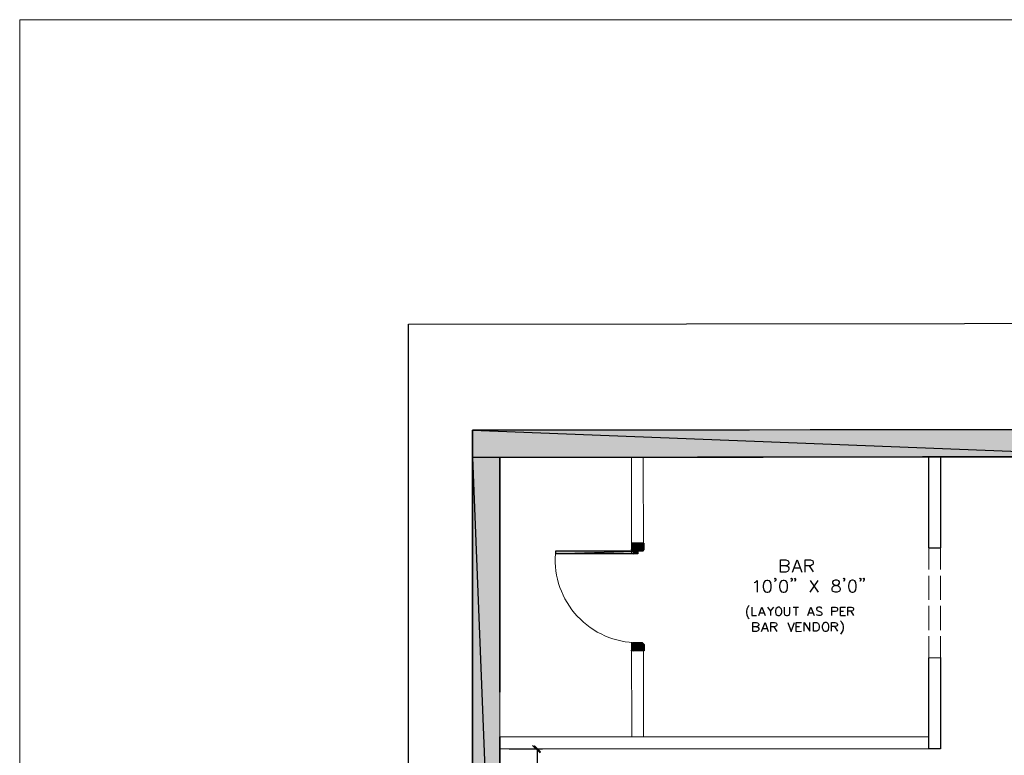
# Model space of a CAD drawing. Header units: millimetres. Extents: x 13115352 to 26511604, y 2875787 to 5794155.
# Tile 50 of 115: x 13115352 to 13123589, y 2894352 to 2900504. Entities that reach past the tile are written whole.
import ezdxf

# ---------------------------------------------------------------- set-up
doc = ezdxf.new("R2010")
doc.units = ezdxf.units.MM
doc.layers.get('0').update_dxf_attribs({"lineweight": 0})
doc.layers.add('00 EQUIPMENT', color=42, linetype='Continuous', lineweight=20)

msp = doc.modelspace()

# ---------------------------------------------------------------- hatches: boundary and pattern name
at = {"true_color": 0xdcdcdc}
h = msp.add_hatch(color=254, dxfattribs=at)
h.paths.add_polyline_path([(13124785.6, 2897077.9), (13119139.9, 2897072.2), (13124785.6, 2896851.2)])
h.paths.add_polyline_path([(13119139.9, 2897072.2), (13124785.6, 2896851.2), (13119139.9, 2896844)])
h = msp.add_hatch(color=254, dxfattribs=at)
h.paths.add_polyline_path([(13119369.5, 2896843), (13119139.9, 2896843), (13119369.5, 2891072.5)])
h.paths.add_polyline_path([(13119139.9, 2896843), (13119369.5, 2891072.5), (13119139.9, 2891071)])
h = msp.add_hatch(color=5)
h.paths.add_polyline_path([(13120469.3, 2896125.4), (13120469.3, 2896072.7), (13120483.3, 2896125.4)])
h.paths.add_polyline_path([(13120469.3, 2896072.7), (13120483.3, 2896125.4), (13120483.3, 2896058.8)])
h = msp.add_hatch(color=5)
h.paths.add_polyline_path([(13120483.3, 2896125.4), (13120483.3, 2896058.8), (13120523, 2896125.4)])
h.paths.add_polyline_path([(13120483.3, 2896058.8), (13120523, 2896125.4), (13120523, 2896058.8)])
h = msp.add_hatch(color=5)
h.paths.add_polyline_path([(13120523, 2896125.4), (13120523, 2896058.8), (13120560.8, 2896125.4)])
h.paths.add_polyline_path([(13120523, 2896058.8), (13120560.8, 2896125.4), (13120560.8, 2896058.8)])
h = msp.add_hatch(color=5)
h.paths.add_polyline_path([(13120560.8, 2896125.4), (13120560.8, 2896058.8), (13120573.8, 2896125.4)])
h.paths.add_polyline_path([(13120560.8, 2896058.8), (13120573.8, 2896125.4), (13120573.8, 2896072.7)])
h = msp.add_hatch(color=5)
h.paths.add_polyline_path([(13119832.9, 2896058.8), (13119832.9, 2896036.9), (13120483.3, 2896058.8)])
h.paths.add_polyline_path([(13119832.9, 2896036.9), (13120483.3, 2896058.8), (13120483.3, 2896036.9)])
h = msp.add_hatch(color=5)
h.paths.add_polyline_path([(13120483.3, 2896058.8), (13120483.3, 2896036.9), (13120523, 2896058.8)])
h.paths.add_polyline_path([(13120483.3, 2896036.9), (13120523, 2896058.8), (13120523, 2896036.9)])
h = msp.add_hatch(color=5)
h.paths.add_polyline_path([(13120470.3, 2895277.8), (13120470.3, 2895225.1), (13120484.3, 2895293.7)])
h.paths.add_polyline_path([(13120470.3, 2895225.1), (13120484.3, 2895293.7), (13120484.3, 2895225.1)])
h = msp.add_hatch(color=5)
h.paths.add_polyline_path([(13120484.3, 2895293.7), (13120484.3, 2895225.1), (13120561.8, 2895293.7)])
h.paths.add_polyline_path([(13120484.3, 2895225.1), (13120561.8, 2895293.7), (13120561.8, 2895225.1)])
h = msp.add_hatch(color=5)
h.paths.add_polyline_path([(13120561.8, 2895293.7), (13120561.8, 2895225.1), (13120574.8, 2895277.8)])
h.paths.add_polyline_path([(13120561.8, 2895225.1), (13120574.8, 2895277.8), (13120574.8, 2895225.1)])

# ---------------------------------------------------------------- linework, layer by layer
at = {"color": 7, "linetype": 'Continuous', "lineweight": 30}
for p, q in [((13119139.9, 2897072.2), (13124785.6, 2897077.9)), ((13119139.9, 2897072.2), (13119139.9, 2880025.1)), ((13119369.5, 2896844), (13124785.6, 2896851.2)), ((13119369.5, 2896844), (13119369.5, 2894881.2)), ((13119369.5, 2894506.2), (13119369.5, 2880524.5))]:
    msp.add_line(p, q, dxfattribs=at)
at = {"ltscale": 0.25}
msp.add_line((13119369.5, 2894506.2), (13119366.4, 2896844), dxfattribs=at)
at = {"color": 32, "linetype": 'Continuous', "lineweight": 30, "true_color": 0xdd6e00}
for p, q in [((13122956.5, 2896086.3), (13123055.5, 2896086.3)), ((13122956.5, 2895168.2), (13123055.5, 2895169.7)), ((13122956.5, 2894406.2), (13122956.5, 2895168.2))]:
    msp.add_line(p, q, dxfattribs=at)
at = {"color": 32, "linetype": 'Continuous', "lineweight": 18, "true_color": 0xdd6e00}
for p, q in [((13122956.5, 2896086.3), (13122956.5, 2895905.9)), ((13123055.5, 2896086.3), (13123055.5, 2895905.9)), ((13122956.5, 2895854.2), (13122956.5, 2895651.9)), ((13123055.5, 2895854.2), (13123055.5, 2895653.3)), ((13122956.5, 2895601.6), (13122956.5, 2895399.3)), ((13123055.5, 2895601.6), (13123055.5, 2895399.3)), ((13122956.5, 2895347.6), (13122956.5, 2895168.2)), ((13123055.5, 2895349.1), (13123055.5, 2895169.7))]:
    msp.add_line(p, q, dxfattribs=at)
at = {"color": 251, "linetype": 'Continuous', "lineweight": 25, "true_color": 0x545454}
for p, q in [((13121832.4, 2895919.6), (13121879.7, 2895919.6)), ((13121957.2, 2895938.2), (13121990.2, 2895886.6)), ((13121964.4, 2895715.8), (13122030.4, 2895814.8)), ((13121964.4, 2895814.8), (13122030.4, 2895715.8)), ((13121820.9, 2895590.9), (13121866.8, 2895590.9)), ((13121843.9, 2895590.9), (13121843.9, 2895520.6)), ((13121543.9, 2895543.6), (13121576.9, 2895543.6)), ((13121632.9, 2895556.5), (13121632.9, 2895520.6)), ((13121954.4, 2895543.6), (13121987.4, 2895543.6)), ((13122217, 2895557.9), (13122244.3, 2895557.9)), ((13122217, 2895520.6), (13122260, 2895520.6)), ((13122304.5, 2895557.9), (13122327.5, 2895520.6)), ((13121568.3, 2895413), (13121604.2, 2895413)), ((13121660.2, 2895427.3), (13121684.6, 2895388.6)), ((13121846.7, 2895428.8), (13121875.4, 2895428.8)), ((13122166.8, 2895428.8), (13122192.6, 2895390)), ((13121846.7, 2895388.6), (13121892.7, 2895390)), ((13119679.5, 2894403.3), (13119686.7, 2894403.3)), ((13119681, 2894403.3), (13119681, 2887776))]:
    msp.add_line(p, q, dxfattribs=at)
at = {"color": 8, "linetype": 'Continuous', "lineweight": 9}
for p, q in [((13119640.8, 2894434.9), (13119705.4, 2894371.8)), ((13119447, 2894403.3), (13119724, 2894403.3))]:
    msp.add_line(p, q, dxfattribs=at)
at = {"color": 7, "linetype": 'Continuous', "lineweight": 25}
msp.add_line((13119681, 2894403.3), (13119686.7, 2894403.3), dxfattribs=at)
at = {"color": 3, "ltscale": 0.25}
msp.add_lwpolyline([(13146216.5, 2900504.5), (13115351.5, 2900504.5), (13115351.5, 2875787), (13146216.5, 2875787)], close=True, dxfattribs=at)
at = {"color": 7, "linetype": 'Continuous', "lineweight": 25}
for points in [[(13118603.2, 2897958.1), (13141864.7, 2897986.8), (13141864.7, 2878414.9), (13118603.2, 2878386.2)], [(13119658, 2894430.6), (13119709.7, 2894380.4), (13119703.9, 2894374.6), (13119652.3, 2894426.3)]]:
    msp.add_lwpolyline(points, close=True, dxfattribs=at)
at = {"color": 254, "linetype": 'Continuous', "lineweight": 25, "true_color": 0xdcdcdc}
for points in [[(13124785.6, 2897077.9), (13119139.9, 2897072.2), (13124785.6, 2896851.2)], [(13119139.9, 2897072.2), (13124785.6, 2896851.2), (13119139.9, 2896844)], [(13119139.9, 2896844), (13119369.5, 2891072.5), (13119139.9, 2891071)]]:
    msp.add_lwpolyline(points, close=True, dxfattribs=at)
at = {"color": 254, "linetype": 'Continuous', "lineweight": -2, "true_color": 0xdcdcdc}
for points in [[(13124785.6, 2897077.9), (13119139.9, 2897072.2), (13124785.6, 2896851.2)], [(13119139.9, 2897072.2), (13124785.6, 2896851.2), (13119139.9, 2896844)], [(13119139.9, 2896844), (13119369.5, 2891072.5), (13119139.9, 2891071)]]:
    msp.add_lwpolyline(points, close=True, dxfattribs=at)
at = {"color": 254, "linetype": 'Continuous', "lineweight": 25, "true_color": 0xdcdcdc}
msp.add_lwpolyline([(13119369.5, 2894881.2), (13119369.5, 2896844), (13119139.9, 2896844), (13119369.5, 2891072.5), (13119369.5, 2894506.2)], dxfattribs=at)
at = {"color": 254, "linetype": 'Continuous', "lineweight": -2, "true_color": 0xdcdcdc}
msp.add_lwpolyline([(13119369.5, 2894881.2), (13119369.5, 2896844), (13119139.9, 2896844), (13119369.5, 2891072.5), (13119369.5, 2894506.2)], dxfattribs=at)
at = {"color": 32, "linetype": 'Continuous', "lineweight": 30, "true_color": 0xdd6e00}
for points in [[(13122956.5, 2896086.3), (13122956.5, 2896848.3), (13123055.5, 2896848.3), (13123055.5, 2896086.3)], [(13123055.5, 2895169.7), (13123055.5, 2894406.2), (13122956.5, 2894406.2)]]:
    msp.add_lwpolyline(points, dxfattribs=at)
at = {"color": 5, "linetype": 'Continuous', "lineweight": 25}
for points in [[(13120469.3, 2896125.4), (13120469.3, 2896072.7), (13120483.3, 2896125.4)], [(13120469.3, 2896072.7), (13120483.3, 2896125.4), (13120483.3, 2896058.8)], [(13120483.3, 2896125.4), (13120483.3, 2896058.8), (13120523, 2896125.4)], [(13120483.3, 2896058.8), (13120523, 2896125.4), (13120523, 2896058.8)], [(13120523, 2896125.4), (13120523, 2896058.8), (13120560.8, 2896125.4)], [(13120523, 2896058.8), (13120560.8, 2896125.4), (13120560.8, 2896058.8)], [(13120560.8, 2896125.4), (13120560.8, 2896058.8), (13120573.8, 2896125.4)], [(13120560.8, 2896058.8), (13120573.8, 2896125.4), (13120573.8, 2896072.7)], [(13119832.9, 2896058.8), (13119832.9, 2896036.9), (13120483.3, 2896058.8)], [(13119832.9, 2896036.9), (13120483.3, 2896058.8), (13120483.3, 2896036.9)], [(13120483.3, 2896058.8), (13120483.3, 2896036.9), (13120523, 2896058.8)], [(13120483.3, 2896036.9), (13120523, 2896058.8), (13120523, 2896036.9)], [(13120470.3, 2895277.8), (13120470.3, 2895225.1), (13120484.3, 2895293.7)], [(13120470.3, 2895225.1), (13120484.3, 2895293.7), (13120484.3, 2895225.1)], [(13120484.3, 2895293.7), (13120484.3, 2895225.1), (13120561.8, 2895293.7)], [(13120484.3, 2895225.1), (13120561.8, 2895293.7), (13120561.8, 2895225.1)], [(13120561.8, 2895293.7), (13120561.8, 2895225.1), (13120574.8, 2895277.8)], [(13120561.8, 2895225.1), (13120574.8, 2895277.8), (13120574.8, 2895225.1)]]:
    msp.add_lwpolyline(points, close=True, dxfattribs=at)
at = {"color": 5, "linetype": 'Continuous', "lineweight": -2}
for points in [[(13120469.3, 2896125.4), (13120469.3, 2896072.7), (13120483.3, 2896125.4)], [(13120469.3, 2896072.7), (13120483.3, 2896125.4), (13120483.3, 2896058.8)], [(13120483.3, 2896125.4), (13120483.3, 2896058.8), (13120523, 2896125.4)], [(13120483.3, 2896058.8), (13120523, 2896125.4), (13120523, 2896058.8)], [(13120523, 2896125.4), (13120523, 2896058.8), (13120560.8, 2896125.4)], [(13120523, 2896058.8), (13120560.8, 2896125.4), (13120560.8, 2896058.8)], [(13120560.8, 2896125.4), (13120560.8, 2896058.8), (13120573.8, 2896125.4)], [(13120560.8, 2896058.8), (13120573.8, 2896125.4), (13120573.8, 2896072.7)], [(13119832.9, 2896058.8), (13119832.9, 2896036.9), (13120483.3, 2896058.8)], [(13119832.9, 2896036.9), (13120483.3, 2896058.8), (13120483.3, 2896036.9)], [(13120483.3, 2896058.8), (13120483.3, 2896036.9), (13120523, 2896058.8)], [(13120483.3, 2896036.9), (13120523, 2896058.8), (13120523, 2896036.9)], [(13120470.3, 2895277.8), (13120470.3, 2895225.1), (13120484.3, 2895293.7)], [(13120470.3, 2895225.1), (13120484.3, 2895293.7), (13120484.3, 2895225.1)], [(13120484.3, 2895293.7), (13120484.3, 2895225.1), (13120561.8, 2895293.7)], [(13120484.3, 2895225.1), (13120561.8, 2895293.7), (13120561.8, 2895225.1)], [(13120561.8, 2895293.7), (13120561.8, 2895225.1), (13120574.8, 2895277.8)], [(13120561.8, 2895225.1), (13120574.8, 2895277.8), (13120574.8, 2895225.1)]]:
    msp.add_lwpolyline(points, close=True, dxfattribs=at)
at = {"color": 5, "linetype": 'Continuous', "lineweight": 9}
for points in [[(13120469.3, 2896072.7), (13120469.3, 2896125.4), (13120573.8, 2896125.4), (13120573.8, 2896072.7), (13120560.8, 2896058.8), (13120483.3, 2896058.8)], [(13120523, 2896036.9), (13119832.9, 2896036.9), (13119832.9, 2896058.8), (13120523, 2896058.8)], [(13120470.3, 2895277.8), (13120470.3, 2895225.1), (13120574.8, 2895225.1), (13120574.8, 2895277.8), (13120561.8, 2895293.7), (13120484.3, 2895293.7)]]:
    msp.add_lwpolyline(points, close=True, dxfattribs=at)
at = {"color": 251, "linetype": 'Continuous', "lineweight": 25, "true_color": 0x545454}
for points in [[(13121760.6, 2895938.2), (13121775, 2895933.9), (13121779.3, 2895928.2), (13121785, 2895919.6), (13121785, 2895905.2), (13121779.3, 2895895.2), (13121775, 2895890.9), (13121760.6, 2895885.1), (13121717.6, 2895885.1), (13121717.6, 2895986.6), (13121760.6, 2895986.6), (13121775, 2895982.3), (13121779.3, 2895978), (13121785, 2895966.9), (13121785, 2895956.9), (13121779.3, 2895948.3), (13121775, 2895942.5), (13121760.6, 2895938.2), (13121717.6, 2895938.2)], [(13121818, 2895885.1), (13121856.8, 2895988), (13121894.1, 2895885.1)], [(13121922.8, 2895885.1), (13121922.8, 2895988), (13121965.9, 2895988), (13121980.2, 2895982.3), (13121985.9, 2895978), (13121990.2, 2895966.9), (13121990.2, 2895958.3), (13121985.9, 2895948.3), (13121980.2, 2895944), (13121965.9, 2895938.2), (13121922.8, 2895938.2)], [(13121676, 2895829.2), (13121671.7, 2895824.9), (13121667.4, 2895829.2), (13121671.7, 2895833.5), (13121676, 2895829.2), (13121676, 2895819.1), (13121671.7, 2895810.5), (13121667.4, 2895806.2)], [(13121813.7, 2895829.2), (13121808, 2895824.9), (13121803.7, 2895829.2), (13121808, 2895833.5), (13121813.7, 2895829.2), (13121813.7, 2895820.6), (13121808, 2895810.5), (13121803.7, 2895806.2)], [(13121841, 2895829.2), (13121836.7, 2895824.9), (13121832.4, 2895829.2), (13121836.7, 2895833.5), (13121841, 2895829.2), (13121841, 2895820.6), (13121836.7, 2895810.5), (13121832.4, 2895806.2)], [(13122251.4, 2895830.6), (13122247.1, 2895824.9), (13122242.8, 2895830.6), (13122247.1, 2895834.9), (13122251.4, 2895830.6), (13122251.4, 2895820.6), (13122247.1, 2895810.5), (13122242.8, 2895806.2)], [(13122389.2, 2895830.6), (13122383.5, 2895824.9), (13122379.2, 2895830.6), (13122383.5, 2895834.9), (13122389.2, 2895830.6), (13122389.2, 2895820.6), (13122383.5, 2895810.5), (13122379.2, 2895806.2)], [(13122416.5, 2895830.6), (13122412.2, 2895824.9), (13122407.9, 2895830.6), (13122412.2, 2895834.9), (13122416.5, 2895830.6), (13122416.5, 2895820.6), (13122412.2, 2895811.9), (13122407.9, 2895806.2)], [(13121496.6, 2895796.2), (13121506.6, 2895800.5), (13121521, 2895814.8), (13121521, 2895715.8)], [(13121453.5, 2895603.9), (13121446.3, 2895596.7), (13121440.6, 2895586.6), (13121433.4, 2895573.7), (13121430.6, 2895556.5), (13121430.6, 2895543.6), (13121433.4, 2895526.4), (13121440.6, 2895513.4), (13121446.3, 2895503.4), (13121453.5, 2895496.2)], [(13121476.5, 2895590.9), (13121476.5, 2895520.6), (13121516.7, 2895520.6)], [(13121533.9, 2895520.6), (13121559.7, 2895590.9), (13121587, 2895520.6)], [(13121607.1, 2895590.9), (13121632.9, 2895556.5), (13121660.2, 2895590.9)], [(13121747.7, 2895590.9), (13121747.7, 2895540.7), (13121750.6, 2895530.7), (13121756.3, 2895523.5), (13121766.4, 2895520.6), (13121773.5, 2895520.6), (13121783.6, 2895523.5), (13121790.8, 2895530.7), (13121793.6, 2895540.7), (13121793.6, 2895590.9)], [(13121944.3, 2895520.6), (13121970.2, 2895590.9), (13121997.4, 2895520.6)], [(13122063.4, 2895580.9), (13122057.7, 2895588.1), (13122047.7, 2895590.9), (13122033.3, 2895590.9), (13122023.3, 2895588.1), (13122017.5, 2895580.9), (13122017.5, 2895573.7), (13122020.4, 2895568), (13122023.3, 2895563.7), (13122030.4, 2895560.8), (13122050.5, 2895553.6), (13122057.7, 2895550.8), (13122060.6, 2895547.9), (13122063.4, 2895540.7), (13122063.4, 2895530.7), (13122057.7, 2895523.5), (13122047.7, 2895520.6), (13122033.3, 2895520.6), (13122023.3, 2895523.5), (13122017.5, 2895530.7)], [(13122146.7, 2895520.6), (13122146.7, 2895590.9), (13122176.8, 2895590.9), (13122186.9, 2895588.1), (13122191.2, 2895585.2), (13122194, 2895578), (13122194, 2895568), (13122191.2, 2895560.8), (13122186.9, 2895557.9), (13122176.8, 2895555.1), (13122146.7, 2895555.1)], [(13122217, 2895520.6), (13122217, 2895590.9), (13122260, 2895590.9)], [(13122280.1, 2895520.6), (13122280.1, 2895590.9), (13122310.3, 2895590.9), (13122320.3, 2895588.1), (13122324.6, 2895585.2), (13122327.5, 2895578), (13122327.5, 2895570.8), (13122324.6, 2895565.1), (13122320.3, 2895560.8), (13122310.3, 2895557.9), (13122280.1, 2895557.9)], [(13121516.7, 2895427.3), (13121526.7, 2895424.5), (13121529.6, 2895420.2), (13121533.9, 2895413), (13121533.9, 2895402.9), (13121529.6, 2895395.8), (13121526.7, 2895392.9), (13121516.7, 2895388.6), (13121485.1, 2895388.6), (13121485.1, 2895463.2), (13121516.7, 2895463.2), (13121526.7, 2895458.9), (13121529.6, 2895456), (13121533.9, 2895448.9), (13121533.9, 2895441.7), (13121529.6, 2895434.5), (13121526.7, 2895431.6), (13121516.7, 2895427.3), (13121485.1, 2895427.3)], [(13121558.3, 2895388.6), (13121587, 2895463.2), (13121614.3, 2895388.6)], [(13121635.8, 2895388.6), (13121635.8, 2895463.2), (13121667.4, 2895463.2), (13121677.4, 2895458.9), (13121681.7, 2895456), (13121684.6, 2895448.9), (13121684.6, 2895441.7), (13121681.7, 2895434.5), (13121677.4, 2895431.6), (13121667.4, 2895427.3), (13121635.8, 2895427.3)], [(13121776.4, 2895463.2), (13121805.1, 2895388.6), (13121832.4, 2895463.2)], [(13121846.7, 2895388.6), (13121846.7, 2895463.2), (13121892.7, 2895463.2)], [(13121914.2, 2895390), (13121914.2, 2895463.2), (13121963, 2895390), (13121963, 2895463.2)], [(13122142.4, 2895390), (13122142.4, 2895463.2), (13122173.9, 2895463.2), (13122185.4, 2895460.3), (13122188.3, 2895456), (13122192.6, 2895450.3), (13122192.6, 2895443.1), (13122188.3, 2895435.9), (13122185.4, 2895431.6), (13122173.9, 2895428.8), (13122142.4, 2895428.8)], [(13122217, 2895477.6), (13122224.2, 2895470.4), (13122229.9, 2895460.3), (13122237.1, 2895446), (13122241.4, 2895428.8), (13122241.4, 2895414.4), (13122237.1, 2895397.2), (13122229.9, 2895382.8), (13122224.2, 2895372.8), (13122217, 2895365.6)]]:
    msp.add_lwpolyline(points, dxfattribs=at)
for points in [[(13121601.3, 2895814.8), (13121587, 2895810.5), (13121576.9, 2895796.2), (13121572.6, 2895771.8), (13121572.6, 2895758.8), (13121576.9, 2895734.4), (13121587, 2895720.1), (13121601.3, 2895715.8), (13121609.9, 2895715.8), (13121624.3, 2895720.1), (13121634.3, 2895734.4), (13121638.6, 2895758.8), (13121638.6, 2895771.8), (13121634.3, 2895796.2), (13121624.3, 2895810.5), (13121609.9, 2895814.8)], [(13121737.7, 2895814.8), (13121723.3, 2895810.5), (13121714.7, 2895796.2), (13121709, 2895773.2), (13121709, 2895758.8), (13121714.7, 2895734.4), (13121723.3, 2895720.1), (13121737.7, 2895715.8), (13121747.7, 2895715.8), (13121762.1, 2895720.1), (13121770.7, 2895734.4), (13121775, 2895758.8), (13121775, 2895773.2), (13121770.7, 2895796.2), (13121762.1, 2895810.5), (13121747.7, 2895814.8)], [(13122172.5, 2895816.3), (13122158.2, 2895810.5), (13122152.4, 2895801.9), (13122152.4, 2895791.9), (13122158.2, 2895783.2), (13122166.8, 2895777.5), (13122185.4, 2895773.2), (13122199.8, 2895768.9), (13122209.8, 2895758.8), (13122214.1, 2895748.8), (13122214.1, 2895735.9), (13122209.8, 2895725.8), (13122205.5, 2895721.5), (13122191.2, 2895715.8), (13122172.5, 2895715.8), (13122158.2, 2895721.5), (13122152.4, 2895725.8), (13122148.1, 2895735.9), (13122148.1, 2895748.8), (13122152.4, 2895758.8), (13122162.5, 2895768.9), (13122176.8, 2895773.2), (13122195.5, 2895777.5), (13122205.5, 2895783.2), (13122209.8, 2895791.9), (13122209.8, 2895801.9), (13122205.5, 2895810.5), (13122191.2, 2895816.3)], [(13122313.1, 2895816.3), (13122298.8, 2895810.5), (13122290.2, 2895797.6), (13122284.4, 2895773.2), (13122284.4, 2895758.8), (13122290.2, 2895735.9), (13122298.8, 2895721.5), (13122313.1, 2895717.2), (13122323.2, 2895717.2), (13122337.5, 2895721.5), (13122346.2, 2895735.9), (13122350.5, 2895758.8), (13122350.5, 2895773.2), (13122346.2, 2895797.6), (13122337.5, 2895810.5), (13122323.2, 2895816.3)], [(13121693.2, 2895590.9), (13121687.4, 2895586.6), (13121680.3, 2895580.9), (13121677.4, 2895573.7), (13121673.1, 2895563.7), (13121673.1, 2895546.5), (13121677.4, 2895536.4), (13121680.3, 2895530.7), (13121687.4, 2895523.5), (13121693.2, 2895520.6), (13121707.5, 2895520.6), (13121713.3, 2895523.5), (13121720.4, 2895530.7), (13121723.3, 2895537.8), (13121727.6, 2895547.9), (13121727.6, 2895563.7), (13121723.3, 2895573.7), (13121720.4, 2895580.9), (13121713.3, 2895586.6), (13121707.5, 2895590.9)], [(13121991.7, 2895390), (13121991.7, 2895463.2), (13122016.1, 2895463.2), (13122026.1, 2895460.3), (13122033.3, 2895453.2), (13122037.6, 2895446), (13122040.5, 2895435.9), (13122040.5, 2895417.3), (13122037.6, 2895407.2), (13122033.3, 2895400.1), (13122026.1, 2895392.9), (13122016.1, 2895390)], [(13122086.4, 2895463.2), (13122079.2, 2895460.3), (13122072, 2895453.2), (13122069.2, 2895446), (13122064.9, 2895435.9), (13122064.9, 2895417.3), (13122069.2, 2895407.2), (13122072, 2895400.1), (13122079.2, 2895392.9), (13122086.4, 2895390), (13122100.8, 2895390), (13122107.9, 2895392.9), (13122115.1, 2895400.1), (13122118, 2895407.2), (13122120.8, 2895417.3), (13122120.8, 2895435.9), (13122118, 2895446), (13122115.1, 2895453.2), (13122107.9, 2895460.3), (13122100.8, 2895463.2)], [(13119703.9, 2894374.6), (13119652.3, 2894426.3), (13119658, 2894430.6), (13119709.7, 2894380.4)]]:
    msp.add_lwpolyline(points, close=True, dxfattribs=at)
at = {"ltscale": 0.25}
for points in [[(13122955.5, 2894506.2), (13119369.5, 2894506.2)], [(13122955.5, 2894506.2), (13122955.5, 2894406.2), (13119369.5, 2894406.2)], [(13122956.5, 2894406.2), (13121985.2, 2894406.2)]]:
    msp.add_lwpolyline(points, dxfattribs=at)
at = {"color": 5, "linetype": 'Continuous', "lineweight": 9}
msp.add_arc((13120525, 2895987.5), 693.8, 175.92292, 269.83975, dxfattribs=at)
at = {"layer": '00 EQUIPMENT', "ltscale": 0.25}
for p, q in [((13119369.5, 2896219), (13119368.8, 2896844.3)), ((13120469.8, 2896036.9), (13120468.8, 2896844.3)), ((13120568.8, 2896067.3), (13120567.8, 2896844.3)), ((13120471.7, 2894506.2), (13120470.7, 2895293.2)), ((13120570.7, 2894506.2), (13120569.7, 2895284))]:
    msp.add_line(p, q, dxfattribs=at)

doc.saveas('drawing.dxf')
